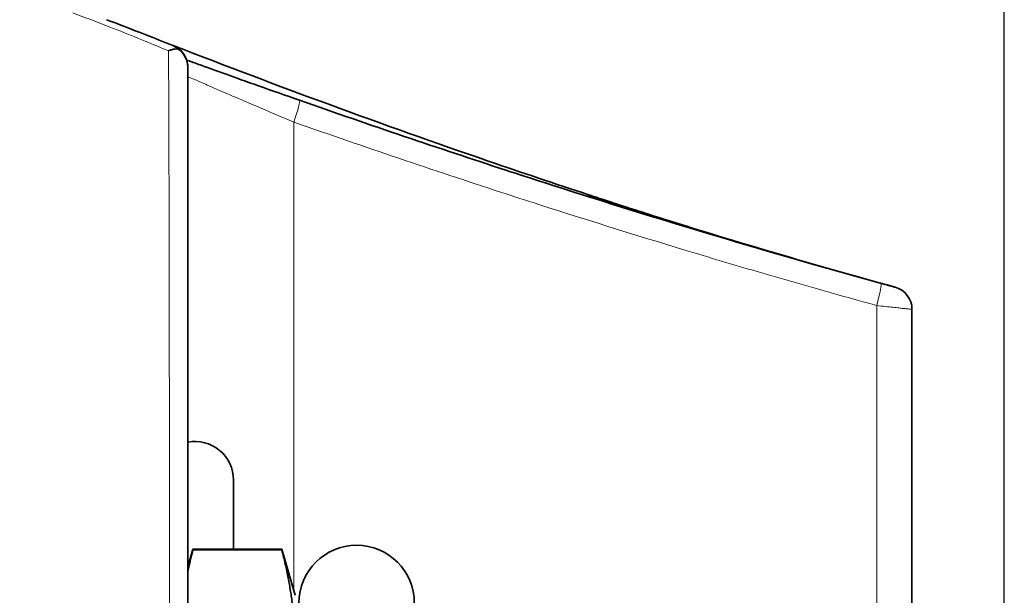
# Model space of a CAD drawing. Header units: millimetres. Extents: x 5 to 589, y 5 to 415.
# Tile 63 of 256: x 357.23 to 370.03, y 225.6 to 233.09. Entities that reach past the tile are written whole.
import ezdxf

# ---------------------------------------------------------------- set-up
doc = ezdxf.new("R2010")
doc.units = ezdxf.units.MM
for name, color, linetype, lineweight in [('Bemaßung (ISO)', 7, 'Continuous', 25), ('Sichtbar (ISO)', 7, 'Continuous', 35), ('Sichtbar schmal (ISO)', 7, 'Continuous', 18)]:
    doc.layers.add(name, color=color, linetype=linetype, lineweight=lineweight)
doc.styles.add('Notiztext (ISO)', font='isocpeur.ttf')
doc.dimstyles.new('Standard (ISO)', dxfattribs={"dimtxt": 3.5, "dimasz": 2.5, "dimexe": 2, "dimexo": 0, "dimgap": 0.762, "dimtad": 1, "dimtoh": 1, "dimdec": 8, "dimdsep": 46, "dimtxsty": 'Notiztext (ISO)', "dimcen": 0.09, "dimdle": 10, "dimclrd": 256, "dimclre": 256, "dimclrt": 256, "dimadec": 6, "dimazin": 2, "dimtfac": 0.514286, "dimtdec": 3, "dimtmove": 0, "dimatfit": 3, "dimfxl": 1, "dimtolj": 1, "dimlwd": -1, "dimlwe": -1, "dimarcsym": 0})

# ---------------------------------------------------------------- blocks, each defined once
blk = doc.blocks.new('*D10')
at = {"layer": 'Bemaßung (ISO)', "transparency": 16777216}
for p, q in [((318.825, 230.541), (318.825, 244.37)), ((370.025, 224.422), (370.025, 244.37)), ((367.525, 242.37), (321.325, 242.37))]:
    blk.add_line(p, q, dxfattribs=at)
for points in [[(321.325, 242.787), (321.325, 241.953), (318.825, 242.37)], [(367.525, 242.787), (367.525, 241.953), (370.025, 242.37)]]:
    blk.add_solid(points, dxfattribs=at)
at = {"layer": 'Defpoints', "color": 0, "transparency": 16777216}
for p in [(318.825, 242.37), (318.825, 230.541), (370.025, 224.422)]:
    blk.add_point(p, dxfattribs=at)
at = {"layer": 'Bemaßung (ISO)', "transparency": 16777216, "insert": (340.925, 246.632), "char_height": 3.5, "attachment_point": 1, "style": 'Notiztext (ISO)'}
blk.add_mtext('\\A1;51.2', dxfattribs=at)

msp = doc.modelspace()

# ---------------------------------------------------------------- linework, layer by layer
at = {"layer": 'Sichtbar (ISO)'}
for p, q in [((359.41149082, 232.47491093), (359.41149082, 232.46507025)), ((359.41149082, 232.07908555), (359.41149082, 231.82306112)), ((359.41149082, 231.57291478), (359.41149082, 231.32461893)), ((359.41149082, 231.20315649), (359.41149082, 230.9270506)), ((359.41149083, 230.9270506), (359.41149083, 230.90052718)), ((359.41149082, 230.90052718), (359.41149082, 230.7354637)), ((359.41149082, 230.51305673), (359.41149082, 230.26076079)), ((359.41149082, 230.21998894), (359.41149082, 229.91226284)), ((359.41149083, 230.26076079), (359.41149083, 230.21998894)), ((359.41149082, 229.53163197), (359.41149082, 229.09909108)), ((368.82530406, 229.322439), (368.82530406, 229.3223765)), ((368.82530406, 229.3223765), (368.82530406, 224.58905051)), ((359.41149082, 229.09909108), (359.41149082, 229.04116894)), ((359.41149082, 229.04116894), (359.41149082, 228.52589623)), ((359.41149082, 227.88085865), (359.41149082, 227.11482782)), ((359.41149082, 227.11482782), (359.41149082, 226.88212074)), ((360.00530406, 226.20410256), (360.00530406, 227.10410256)), ((359.41149082, 226.88212074), (359.41149082, 226.20253143)), ((359.41149082, 225.97415689), (359.47742668, 226.20410256)), ((359.47742668, 226.20410256), (359.47742668, 226.19507811)), ((359.47742668, 226.20410256), (360.63333222, 226.20410256)), ((359.47742668, 226.19507811), (360.63333222, 226.19507811)), ((360.63333222, 226.19507811), (360.63333222, 226.20410256)), ((360.80537945, 225.60410256), (360.63333222, 226.20410256))]:
    msp.add_line(p, q, dxfattribs=at)
for centre, radius, end in [((368.52530406, 229.3223765), 0.3, 74.724791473), ((359.50530406, 227.10410256), 0.5, 100.814301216), ((361.60530406, 225.50410256), 0.75, 180)]:
    msp.add_arc(centre, radius, 0, end, dxfattribs=at)
for centre, major_axis, ratio, start_param, end_param in [((359.11149082, 232.47155379), (0.3, 0), 0.9999659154, 0, 1.1977471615), ((359.1114601, 232.4650454), (-0.2999475, -0.0070806), 0.9982566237, 3.1180326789, 4.0812598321), ((364.52530339, 230.50826485), (-0.28179188, 0.10292366), 0.9999979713, 4.7123889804, 4.7545174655), ((365.20481824, 230.62036873), (-0.58603331, 0.19391177), 0.0004173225, 0.1320531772, 0.3616958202), ((364.56323174, 230.51657139), (0.09452401, 0.28471953), 0.9305300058, 0.0002223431, 0.0040838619), ((-1510.05532135, 2290.68599371), (-1906.82852362, 2059.04112293), 0.0701680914, 3.0196410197, 3.028761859), ((-431.57281913, 1070.77784212), (-823.93741791, 839.50760016), 0.0953232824, 2.9636037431, 2.9792882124), ((365.08867494, 230.34453833), (0.09199143, 0.28554785), 0.0581177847, 0.0000033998, 0.0053308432), ((133.61330659, 467.0483009), (-261.12527876, 235.6198702), 0.168916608, 2.8163209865, 2.8164126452)]:
    msp.add_ellipse(centre, major_axis=major_axis, ratio=ratio, start_param=start_param, end_param=end_param, dxfattribs=at)
for points in [[(358.35398174, 233.08986046), (358.51833001, 233.02783414), (358.68568214, 232.96369923), (358.85556475, 232.89699298)], [(358.85556479, 232.89699306), (358.97707436, 232.84929257), (359.09862703, 232.80179752), (359.22022194, 232.75451186)], [(359.28273952, 232.71096731), (359.27033652, 232.71118503), (359.24428212, 232.70964277), (359.20237497, 232.70096801), (359.17310606, 232.69072467), (359.15830372, 232.68445168)], [(359.2202245, 232.75450993), (360.58065848, 232.22546625), (361.94693944, 231.72238033), (363.31679487, 231.251532)], [(359.54267509, 232.51193756), (359.48589692, 232.5324755), (359.43791518, 232.54987142), (359.39661016, 232.56486167)], [(359.41149087, 232.46507025), (359.41149057, 232.34921093), (359.41149081, 232.22462365), (359.41149081, 232.07908555)], [(359.54270882, 232.51192593), (359.64561707, 232.47470039), (359.7709396, 232.42950151), (359.90967485, 232.37973679)], [(360.3305113, 232.22952056), (360.50043008, 232.16916827), (360.68198097, 232.10506564), (360.86382953, 232.04130254)], [(359.41149081, 231.82306112), (359.41149082, 231.74598371), (359.41149082, 231.66281577), (359.41149082, 231.57291478)], [(359.41149081, 231.32461893), (359.41149082, 231.28540292), (359.41149082, 231.24495244), (359.41149082, 231.20315649)], [(363.31679507, 231.25153193), (363.75110796, 231.10224939), (364.18507169, 230.95646547), (364.61874693, 230.81431441)], [(364.61878496, 230.81428035), (364.61877238, 230.81429909), (364.61875972, 230.8143103), (364.61874698, 230.81431457)], [(364.62142276, 230.78734645), (364.62951299, 230.78479268), (364.643171, 230.78044431), (364.66350861, 230.77401748)], [(359.4114908, 230.7354637), (359.41149079, 230.66474844), (359.41149083, 230.59053053), (359.41149082, 230.51305673)], [(359.41149081, 229.91226284), (359.41149081, 229.79014999), (359.41149082, 229.66326491), (359.41149081, 229.53163197)], [(359.41149082, 228.52589623), (359.41149082, 228.31807574), (359.41149082, 228.10273622), (359.41149082, 227.88085865)], [(359.41149082, 226.20253143), (359.41149082, 225.87653946), (359.41149082, 225.54149196), (359.41149081, 225.19921465)]]:
    msp.add_open_spline(points, degree=3, dxfattribs=at)
for points, knots in [([(359.22085234, 232.75061685), (359.22169432, 232.75022533), (359.22253496, 232.74982907), (359.22337423, 232.74942808), (359.23332092, 232.74467567), (359.24307539, 232.73925832), (359.25260163, 232.73316847), (359.26293167, 232.72656478), (359.27299347, 232.71917069), (359.28273952, 232.71096731)], [0, 0, 0, 0, 0.0389057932, 0.0389057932, 0.0389057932, 0.5, 0.5, 0.5, 1, 1, 1, 1]), ([(360.3305113, 232.22952056), (360.17148509, 232.28600398), (360.03075912, 232.33630355), (359.90969233, 232.37973053), (359.90968651, 232.37973262), (359.90968068, 232.37973471), (359.90967485, 232.37973679)], [0.16667606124, 0.16667606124, 0.16667606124, 0.16667606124, 0.33333333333, 0.33333333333, 0.33333333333, 0.33334135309, 0.33334135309, 0.33334135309, 0.33334135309]), ([(368.42124118, 229.66197398), (367.95312726, 229.79082143), (367.47595476, 229.92598672), (366.98970364, 230.06766166), (366.68249877, 230.15716938), (366.37167029, 230.2492743), (366.05721145, 230.34403187), (365.40246757, 230.54132935), (364.73199047, 230.75011981), (364.04357904, 230.97154143), (363.8780351, 231.02478722), (363.71145429, 231.07876347), (363.54380654, 231.13348814), (362.67899875, 231.41578431), (361.78580821, 231.71801846), (360.86382957, 232.04130252)], [0, 0, 0, 0, 0.2042756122, 0.2042756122, 0.2042756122, 0.3333333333, 0.3333333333, 0.3333333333, 0.6020481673, 0.6020481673, 0.6020481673, 0.6666666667, 0.6666666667, 0.6666666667, 1, 1, 1, 1]), ([(364.61626756, 230.79414085), (364.61625826, 230.79402878), (364.62192352, 230.79212108), (364.63139206, 230.78901609), (364.64086061, 230.78591111), (364.65413244, 230.78160886), (364.66993192, 230.77651807), (364.68573141, 230.77142729), (364.7040585, 230.76554786), (364.72416852, 230.75911834), (364.74427855, 230.75268881), (364.76617151, 230.74570922), (364.78900694, 230.73844794), (364.81184236, 230.73118666), (364.83562023, 230.72364368), (364.85928351, 230.71615235), (364.88294678, 230.70866102), (364.90649534, 230.70122095), (364.93052434, 230.69364464), (364.95455335, 230.68606833), (364.97906311, 230.67835674), (364.99732328, 230.67261831), (365.01558345, 230.66687988), (365.02759337, 230.66311252), (365.03559064, 230.66060764)], [0.00000000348, 0.00000000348, 0.00000000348, 0.00000000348, 0.125, 0.125, 0.125, 0.25, 0.25, 0.25, 0.375, 0.375, 0.375, 0.5, 0.5, 0.5, 0.625, 0.625, 0.625, 0.75, 0.75, 0.75, 0.875, 0.875, 0.875, 1, 1, 1, 1]), ([(364.63100615, 230.80525417), (364.63100616, 230.80525417), (364.63206117, 230.80487747), (364.63732479, 230.80304193), (364.64399619, 230.80075406), (364.66786841, 230.7927038), (364.69018544, 230.78528764), (364.74873335, 230.76600604), (364.78750352, 230.75332248), (364.87824109, 230.7238397), (364.93213236, 230.70643314), (365.04932066, 230.66878227), (365.11444302, 230.64799381), (365.17941968, 230.627367)], [0.037404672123, 0.037404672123, 0.037404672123, 0.037404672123, 0.041172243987, 0.041172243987, 0.049992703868, 0.049992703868, 0.065280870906, 0.065280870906, 0.082902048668, 0.082902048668, 0.102091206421, 0.102091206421, 0.12257849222, 0.12257849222, 0.12257849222, 0.12257849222]), ([(364.65769684, 230.80131047), (364.67990816, 230.79394243), (364.71171995, 230.7833849), (364.78926652, 230.757752), (364.83575898, 230.74241915), (364.93948119, 230.70837829), (364.99831561, 230.68915071), (365.09865599, 230.65656343), (365.13963296, 230.64330276), (365.18066631, 230.6300862)], [0, 0, 0, 0, 0.019136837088, 0.019136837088, 0.038159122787, 0.038159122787, 0.057929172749, 0.057929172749, 0.070884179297, 0.070884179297, 0.070884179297, 0.070884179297]), ([(365.91441535, 230.39714197), (365.91300276, 230.39758366), (365.91158987, 230.39802549), (365.91017667, 230.39846746), (365.67522204, 230.47194704), (365.43182083, 230.54916954), (365.180665, 230.63008214)], [0.79879718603, 0.79879718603, 0.79879718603, 0.79879718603, 0.8, 0.8, 0.8, 0.99997653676, 0.99997653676, 0.99997653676, 0.99997653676]), ([(368.4212431, 229.66198029), (368.43762119, 229.65747224), (368.45275564, 229.65331112), (368.46677364, 229.64946009), (368.48079169, 229.64560906), (368.4936933, 229.64206816), (368.50529606, 229.63888585), (368.51689882, 229.63570354), (368.52720273, 229.63287979), (368.53632926, 229.63037994), (368.54545579, 229.6278801), (368.55340494, 229.62570417), (368.56031073, 229.62381454), (368.56721652, 229.62192492), (368.57307895, 229.62032159), (368.57806023, 229.61895959), (368.58304151, 229.6175976), (368.58714164, 229.61647695), (368.59051058, 229.6155563), (368.59387952, 229.61463564), (368.59651728, 229.61391499), (368.59855577, 229.61335811), (368.60059426, 229.61280123), (368.60203348, 229.61240813), (368.60297008, 229.61215232), (368.60390667, 229.6118965), (368.60434064, 229.61177798), (368.60434076, 229.61177795)], [0.00000038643, 0.00000038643, 0.00000038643, 0.00000038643, 0.11111111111, 0.11111111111, 0.11111111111, 0.22222222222, 0.22222222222, 0.22222222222, 0.33333333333, 0.33333333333, 0.33333333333, 0.44444444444, 0.44444444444, 0.44444444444, 0.55555555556, 0.55555555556, 0.55555555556, 0.66666666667, 0.66666666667, 0.66666666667, 0.77777777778, 0.77777777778, 0.77777777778, 0.88888888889, 0.88888888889, 0.88888888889, 1, 1, 1, 1])]:
    msp.add_open_spline(points, degree=3, knots=knots, dxfattribs=at)
for points, weights in [([(359.41149082, 225.91344167), (359.44031681, 226.05130817), (359.47742668, 226.19507811)], [1.8050567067, 1.78772633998, 1.76589963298]), ([(360.63333222, 226.19507811), (360.80537945, 225.52853799), (360.80537945, 224.93341288)], [1.76590678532, 1.87186119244, 1.87186119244])]:
    msp.add_rational_spline(points, weights, degree=2, dxfattribs=at)
at = {"layer": 'Sichtbar schmal (ISO)'}
for p, q in [((360.78905045, 225.66104856), (360.78905039, 231.75820028)), ((364.61580379, 230.78997712), (364.6157082, 230.78911802)), ((368.36611715, 229.37273367), (368.36612142, 224.59217171))]:
    msp.add_line(p, q, dxfattribs=at)
for centre, radius, start, end in [((364.52530406, 230.50395309), 0.29999998, 68.207414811, 72.44231452), ((364.52530406, 230.52921667), 0.29999999, 61.168145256, 71.844137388), ((368.52530406, 229.322439), 0.3, 0, 74.682881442), ((368.52530406, 229.32256024), 0.3, 0, 74.669784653)]:
    msp.add_arc(centre, radius, start, end, dxfattribs=at)
for centre, major_axis, ratio, start_param, end_param in [((360.7645626, 231.75820171), (0.09926693, 0.28310082), 0.0770568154, 4.73939686, 6.2831853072), ((538.90830862, 1990.44420589), (-174.29256929, -1759.65441298), 0.0000246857, 0.0022252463, 0.0032768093), ((364.52530405, 230.51352758), (0.2857011, -0.09151389), 0.9999953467, 1.3803597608, 1.5707963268), ((364.52530406, 230.52458456), (-0.3, 0), 0.9999912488, 4.3419167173, 4.398369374), ((364.52530406, 230.52458456), (-0.3, 0), 0.9999912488, 4.336610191, 4.3375102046), ((364.56323174, 230.51657139), (0.09452401, 0.28471953), 0.9305300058, 6.1016440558, 6.2834076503), ((133.61330659, 467.0483009), (-261.12527876, 235.6198702), 0.168916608, 2.7909459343, 2.8163209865), ((365.0886749, 230.33644554), (0.09010274, 0.28614943), 0.0582398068, 6.0754222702, 6.2803502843), ((138.66152343, 438.66074848), (-251.02889805, 207.87989611), 0.1445051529, 2.8004914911, 2.8320078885), ((365.08867494, 230.34453833), (0.09199143, 0.28554785), 0.0581177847, 6.1425852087, 6.283188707), ((368.34162676, 229.3727308), (0.07961415, 0.28924326), 0.0787184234, 4.7340640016, 6.2831855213), ((368.52530413, 229.32243898), (0.07924714, 0.2893439), 0.058887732, 6.2631068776, 6.2831153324)]:
    msp.add_ellipse(centre, major_axis=major_axis, ratio=ratio, start_param=start_param, end_param=end_param, dxfattribs=at)
for points, knots in [([(359.15830367, 232.68445136), (359.05987264, 232.72672712), (358.95849014, 232.76935491), (358.85438273, 232.81220904), (358.82614202, 232.82383386), (358.79770099, 232.83547556), (358.76906366, 232.84713223), (358.64917782, 232.89593109), (358.52585737, 232.94498651), (358.39921363, 232.99428967), (358.38408533, 233.0001792), (358.36890966, 233.00607234), (358.35368687, 233.01196913), (358.21102933, 233.0672298), (358.06422593, 233.12279816), (357.91405436, 233.17858641)], [0, 0, 0, 0, 0.2622059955, 0.2622059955, 0.2622059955, 0.3333333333, 0.3333333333, 0.3333333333, 0.6310971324, 0.6310971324, 0.6310971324, 0.6666666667, 0.6666666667, 0.6666666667, 1, 1, 1, 1]), ([(359.22022194, 232.75451186), (359.22028575, 232.75448705), (359.22035019, 232.75435434), (359.22041525, 232.75410359), (359.22055888, 232.75355004), (359.22070458, 232.75241928), (359.22085234, 232.75061685)], [0.51566684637, 0.51566684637, 0.51566684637, 0.51566684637, 0.66666666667, 0.66666666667, 0.66666666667, 1, 1, 1, 1]), ([(359.15830368, 232.6844514), (359.15884477, 232.64196365), (359.1593401, 232.59957862), (359.15979061, 232.55722744), (359.16024111, 232.51487626), (359.16064769, 232.47256444), (359.16101358, 232.43019951), (359.16131352, 232.39547087), (359.16158576, 232.3607115), (359.16183612, 232.32595315), (359.16189116, 232.31831032), (359.16194518, 232.3106677), (359.16199799, 232.30302655), (359.16229099, 232.26063472), (359.16255071, 232.21826289), (359.162787, 232.17601001), (359.1629848, 232.14064019), (359.16316646, 232.10535364), (359.16332873, 232.07020466), (359.16336031, 232.06336457), (359.16339113, 232.05652966), (359.16342131, 232.04970053), (359.16360659, 232.00777875), (359.16376872, 231.96609362), (359.16391106, 231.92475332), (359.1640534, 231.88341302), (359.16417642, 231.84242013), (359.16428614, 231.80170756), (359.16431805, 231.78986714), (359.16434903, 231.77804868), (359.1643796, 231.76624819), (359.16445413, 231.73747345), (359.16452741, 231.70880495), (359.16460181, 231.68007411), (359.16470671, 231.63956079), (359.16481386, 231.59893334), (359.16492141, 231.55766325), (359.16502896, 231.51639315), (359.16513916, 231.4744919), (359.16525184, 231.43085507), (359.16527523, 231.42179649), (359.16529819, 231.41266339), (359.16532166, 231.40343857), (359.16541126, 231.36822582), (359.16551382, 231.33169276), (359.16561955, 231.29281123), (359.16575299, 231.24374377), (359.16590022, 231.19095849), (359.1660908, 231.13205202), (359.1662665, 231.07774224), (359.166474, 231.01821045), (359.16669083, 230.95219638), (359.16670919, 230.94660905), (359.16672756, 230.94097512), (359.16674591, 230.93529414), (359.16698106, 230.8624925), (359.16722046, 230.78193169), (359.16743528, 230.69345674), (359.16765009, 230.60498178), (359.16784364, 230.50860714), (359.16802943, 230.40378172), (359.16821523, 230.2989563), (359.16840327, 230.18572439), (359.16860611, 230.06207756), (359.16875404, 229.97190009), (359.16890174, 229.87619105), (359.16905419, 229.77410083), (359.16911078, 229.73621005), (359.1691678, 229.69743854), (359.16922255, 229.6577612), (359.1694248, 229.51118007), (359.16963439, 229.35217012), (359.16984123, 229.17837923), (359.17004807, 229.00458833), (359.1702526, 228.81601966), (359.17046058, 228.61026789), (359.17055999, 228.51191642), (359.1706542, 228.40961403), (359.17075359, 228.3031076), (359.17086213, 228.18680206), (359.17097754, 228.06548643), (359.17108177, 227.93870456), (359.17128144, 227.69582261), (359.17148105, 227.43303325), (359.17167405, 227.14492444), (359.17178954, 226.97253283), (359.1719147, 226.79106618), (359.17200213, 226.60237232), (359.17206082, 226.47571232), (359.17210689, 226.34580174), (359.17218964, 226.21328787), (359.17239567, 225.88335925), (359.1725417, 225.53672994), (359.17262379, 225.20041508), (359.17266379, 225.0365025), (359.17272888, 224.87510739), (359.17278632, 224.7169949), (359.17284673, 224.55069312), (359.17289871, 224.38802601), (359.17293592, 224.22992482), (359.17300851, 223.9215079), (359.17308119, 223.63058367), (359.17315556, 223.35262513), (359.17321658, 223.1245278), (359.17324866, 222.90512061), (359.17327946, 222.69466574), (359.1732862, 222.64866111), (359.1732924, 222.60308313), (359.17329759, 222.55793183), (359.17332647, 222.30622939), (359.17336056, 222.06786417), (359.17338192, 221.84139142), (359.17340327, 221.61491867), (359.17341177, 221.40034155), (359.17342355, 221.19517807), (359.17343533, 220.99001635), (359.17343564, 220.79426438), (359.17343483, 220.60915605)], [0, 0, 0, 0, 0.03448275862, 0.03448275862, 0.03448275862, 0.06896551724, 0.06896551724, 0.06896551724, 0.09723274, 0.09723274, 0.09723274, 0.10344827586, 0.10344827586, 0.10344827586, 0.13793103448, 0.13793103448, 0.13793103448, 0.16679649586, 0.16679649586, 0.16679649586, 0.1724137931, 0.1724137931, 0.1724137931, 0.20689655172, 0.20689655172, 0.20689655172, 0.24137931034, 0.24137931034, 0.24137931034, 0.25140792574, 0.25140792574, 0.25140792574, 0.27586206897, 0.27586206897, 0.27586206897, 0.31034482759, 0.31034482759, 0.31034482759, 0.34482758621, 0.34482758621, 0.34482758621, 0.35198587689, 0.35198587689, 0.35198587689, 0.37931034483, 0.37931034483, 0.37931034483, 0.41379310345, 0.41379310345, 0.41379310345, 0.4455850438, 0.4455850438, 0.4455850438, 0.44827586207, 0.44827586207, 0.44827586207, 0.48275862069, 0.48275862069, 0.48275862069, 0.51724137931, 0.51724137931, 0.51724137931, 0.55172413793, 0.55172413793, 0.55172413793, 0.57687292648, 0.57687292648, 0.57687292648, 0.58620689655, 0.58620689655, 0.58620689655, 0.62068965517, 0.62068965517, 0.62068965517, 0.65517241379, 0.65517241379, 0.65517241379, 0.67165552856, 0.67165552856, 0.67165552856, 0.68965517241, 0.68965517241, 0.68965517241, 0.72413793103, 0.72413793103, 0.72413793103, 0.74477089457, 0.74477089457, 0.74477089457, 0.75862068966, 0.75862068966, 0.75862068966, 0.79310344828, 0.79310344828, 0.79310344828, 0.8099095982, 0.8099095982, 0.8099095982, 0.8275862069, 0.8275862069, 0.8275862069, 0.86206896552, 0.86206896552, 0.86206896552, 0.8903660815, 0.8903660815, 0.8903660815, 0.89655172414, 0.89655172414, 0.89655172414, 0.93103448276, 0.93103448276, 0.93103448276, 0.96551724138, 0.96551724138, 0.96551724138, 0.99999970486, 0.99999970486, 0.99999970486, 0.99999970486]), ([(360.7890503, 231.75820027), (360.62711518, 231.82632191), (360.47716602, 231.88992097), (360.34369082, 231.94681696), (360.21021559, 232.00371295), (360.09318168, 232.05390587), (359.99224867, 232.09734614), (359.89131566, 232.14078641), (359.80646389, 232.17747403), (359.73603797, 232.20802266), (359.66561206, 232.23857129), (359.60930695, 232.26298093), (359.56330152, 232.2830779), (359.5172961, 232.30317486), (359.48126846, 232.31895914), (359.45457821, 232.33049651), (359.42788796, 232.34203387), (359.41150011, 232.34932428), (359.41149082, 232.34932857)], [0.00000002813, 0.00000002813, 0.00000002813, 0.00000002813, 0.16666666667, 0.16666666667, 0.16666666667, 0.33333333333, 0.33333333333, 0.33333333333, 0.5, 0.5, 0.5, 0.66666666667, 0.66666666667, 0.66666666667, 0.83333333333, 0.83333333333, 0.83333333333, 0.99999996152, 0.99999996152, 0.99999996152, 0.99999996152]), ([(368.36611659, 229.37273379), (367.89690311, 229.50188388), (367.41811544, 229.63750792), (366.930275, 229.77964596), (366.62187069, 229.86950317), (366.30984827, 229.96196192), (365.99433597, 230.05703295), (365.33775548, 230.2548756), (364.66607109, 230.46403788), (363.9762057, 230.68593899), (363.81017919, 230.73934284), (363.64309997, 230.79348485), (363.4749259, 230.84838748), (362.60796298, 231.13141889), (361.71188782, 231.43461504), (360.78905039, 231.75820024)], [0.00000006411, 0.00000006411, 0.00000006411, 0.00000006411, 0.2042255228, 0.2042255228, 0.2042255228, 0.33333333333, 0.33333333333, 0.33333333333, 0.60200643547, 0.60200643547, 0.60200643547, 0.66666666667, 0.66666666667, 0.66666666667, 1, 1, 1, 1]), ([(365.17882454, 230.62257902), (365.0962997, 230.64856409), (364.94797629, 230.6953846), (364.76671691, 230.75268205), (364.64688885, 230.79036817), (364.61684935, 230.79948686), (364.61681756, 230.7992275)], [0, 0, 0, 0, 0.25, 0.5, 0.75, 0.99999993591, 0.99999993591, 0.99999993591, 0.99999993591]), ([(365.17941917, 230.62736547), (365.09696257, 230.6535411), (365.01680592, 230.6791818), (364.94452856, 230.70246775), (364.8722512, 230.7257537), (364.80784926, 230.74667282), (364.75800757, 230.76298782), (364.70816587, 230.77930282), (364.67287794, 230.79099366), (364.65032945, 230.79859358), (364.62778096, 230.8061935), (364.61796726, 230.80968807), (364.61796935, 230.80991208)], [0, 0, 0, 0, 0.25, 0.25, 0.25, 0.5, 0.5, 0.5, 0.75, 0.75, 0.75, 1, 1, 1, 1]), ([(364.61874698, 230.81431457), (364.61868996, 230.81433372), (364.61856011, 230.814067), (364.6183598, 230.81299307), (364.61815549, 230.81149489), (364.61802986, 230.81043306), (364.61796934, 230.80991204)], [0.0456305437, 0.0456305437, 0.0456305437, 0.0456305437, 0.25, 0.5, 0.75, 0.99999998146, 0.99999998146, 0.99999998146, 0.99999998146]), ([(368.6045524, 229.61178257), (368.60722188, 229.61107309), (368.60312759, 229.61221604), (368.60359027, 229.61213479), (368.60368898, 229.61211746), (368.60399504, 229.61204535), (368.60461854, 229.61188568)], [0, 0, 0, 0, 0.82416898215, 0.82416898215, 0.82416898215, 0.99999959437, 0.99999959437, 0.99999959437, 0.99999959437])]:
    msp.add_open_spline(points, degree=3, knots=knots, dxfattribs=at)
for points in [[(359.22085223, 232.75061658), (359.0990048, 232.80051873), (358.97686744, 232.84936222), (358.85556475, 232.89699298)], [(359.22082759, 232.75091267), (360.62846449, 232.20607156), (361.99378912, 231.70627722), (363.31679507, 231.25153198)], [(364.61580378, 230.7899771), (364.61580981, 230.79001256), (364.62394352, 230.78751725), (364.66090918, 230.77594447), (364.71886609, 230.75774794), (364.79000266, 230.73541422), (364.86469085, 230.71199165), (364.9404604, 230.68826656), (365.01712448, 230.6643041), (365.09522582, 230.63993956), (365.15009826, 230.62285771), (365.17776367, 230.61425569)], [(368.36611715, 229.37273367), (368.40668798, 229.36830063), (368.48335325, 229.35980848), (368.58009187, 229.34922808), (368.65771231, 229.34070388), (368.7174869, 229.33416659), (368.7616016, 229.3293395), (368.79244572, 229.32596835), (368.8122928, 229.32379805), (368.82311625, 229.32261607), (368.82530403, 229.3223765), (368.82530406, 229.3223765)]]:
    msp.add_open_spline(points, degree=3, dxfattribs=at)

# ---------------------------------------------------------------- dimensions: what is measured, and where the dimension line sits
at = {"layer": 'Bemaßung (ISO)'}
dim = msp.add_linear_dim(base=(318.8253040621, 242.3699258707), p1=(370.0253040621, 224.4219810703), p2=(318.8253040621, 230.541184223), dimstyle='Standard (ISO)', override={"dimgap": 0.762, "dimtoh": 0, "dimdec": 8, "dimtol": 0, "dimlim": 0, "dimtp": 0, "dimtm": 0, "dimtdec": 3, "dimtofl": 0, "dimatfit": 1}, dxfattribs=at)
dim.commit()
dim.dimension.update_dxf_attribs({"geometry": '*D10', "text_midpoint": (344.4253040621, 242.3699258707), "dimtype": 160})

doc.saveas('drawing.dxf')
